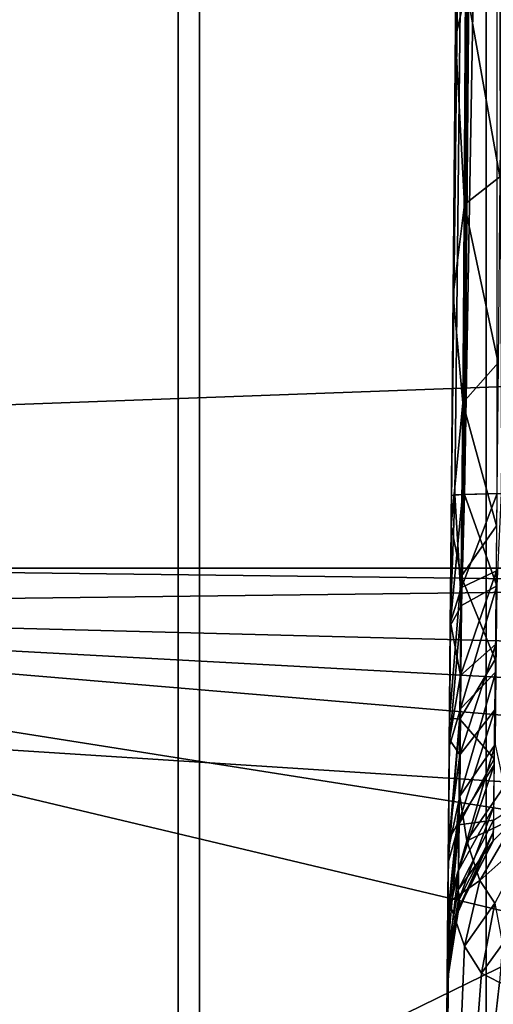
# Model space of a CAD drawing. Header units: millimetres. Extents: x -40 to 40, y -40 to 40.
# Tile 67 of 256: x -30.9 to -29.9, y 1 to 2.9. Entities that reach past the tile are written whole.
import ezdxf

# ---------------------------------------------------------------- set-up
doc = ezdxf.new("R2010")
doc.units = ezdxf.units.MM
doc.header["$LTSCALE"] = 26.699852
for name, color, linetype in [('1', 7, 'CONTINUOUS'), ('104', 7, 'CONTINUOUS'), ('109', 7, 'CONTINUOUS'), ('139', 7, 'CONTINUOUS'), ('144', 7, 'CONTINUOUS'), ('145', 7, 'CONTINUOUS'), ('16', 7, 'CONTINUOUS'), ('48', 7, 'CONTINUOUS'), ('60', 7, 'CONTINUOUS'), ('623', 7, 'CONTINUOUS'), ('624', 7, 'CONTINUOUS'), ('627', 7, 'CONTINUOUS'), ('628', 7, 'CONTINUOUS'), ('748', 7, 'CONTINUOUS'), ('749', 7, 'CONTINUOUS'), ('755', 7, 'CONTINUOUS')]:
    doc.layers.add(name, color=color, linetype=linetype)

msp = doc.modelspace()

# ---------------------------------------------------------------- linework, layer by layer
at = {"layer": '1', "linetype": 'Continuous'}
for points in [[(-27.9306, 27.9309), (-30.5342, 25.0582), (-27.9309, -27.9306), (-27.9306, 27.9309)], [(-30.5342, 25.0582), (-32.8434, 21.9445), (-30.5341, -25.0583), (-30.5342, 25.0582)], [(-27.9309, -27.9306), (-30.5342, 25.0582), (-30.5341, -25.0583), (-27.9309, -27.9306)], [(-30.5341, -25.0583), (-32.8434, 21.9445), (-32.843, -21.9451), (-30.5341, -25.0583)]]:
    msp.add_3dface(points, dxfattribs=at)
at = {"layer": '104', "linetype": 'Continuous'}
for points in [[(-31.8247, 3.3452, -730), (-32, 0, -730), (-25.272, 3.2921, -730), (-31.8247, 3.3452, -730)], [(-25.272, 3.2921, -730), (-32, 0, -730), (-25.9938, 2.6527, -730), (-25.272, 3.2921, -730)], [(-25.9938, 2.6527, -730), (-32, 0, -730), (-26.5416, 1.8593, -730), (-25.9938, 2.6527, -730)], [(-26.5416, 1.8593, -730), (-32, 0, -730), (-26.8837, 0.9576, -730), (-26.5416, 1.8593, -730)]]:
    msp.add_3dface(points, dxfattribs=at)
at = {"layer": '109', "linetype": 'Continuous'}
for points in [[(-10.5178, 1.9662, -733), (-32.3094, 3.515, -733), (-9.9773, 3.8656, -733), (-10.5178, 1.9662, -733)], [(-32.4523, 1.7603, -733), (-32.3094, 3.515, -733), (-23.8516, 1.8648, -733), (-32.4523, 1.7603, -733)], [(-23.2913, 2.0292, -733), (-32.3094, 3.515, -733), (-22.7081, 2.0291, -733), (-23.2913, 2.0292, -733)], [(-22.7081, 2.0291, -733), (-32.3094, 3.515, -733), (-10.5178, 1.9662, -733), (-22.7081, 2.0291, -733)], [(-23.8516, 1.8648, -733), (-32.3094, 3.515, -733), (-23.2913, 2.0292, -733), (-23.8516, 1.8648, -733)], [(-24.3422, 1.5495, -733), (-32.4523, 1.7603, -733), (-23.8516, 1.8648, -733), (-24.3422, 1.5495, -733)], [(-32.5, 0, -733), (-32.4523, 1.7603, -733), (-25.05, 0, -733), (-32.5, 0, -733)], [(-25.05, 0, -733), (-32.4523, 1.7603, -733), (-24.9669, 0.5777, -733), (-25.05, 0, -733)], [(-24.9669, 0.5777, -733), (-32.4523, 1.7603, -733), (-24.7243, 1.1088, -733), (-24.9669, 0.5777, -733)], [(-24.7243, 1.1088, -733), (-32.4523, 1.7603, -733), (-24.3422, 1.5495, -733), (-24.7243, 1.1088, -733)]]:
    msp.add_3dface(points, dxfattribs=at)
at = {"layer": '139', "linetype": 'Continuous'}
for points in [[(-29.8297, 10.9064, -733), (-29.9124, 10.0436, -733), (-29.8297, -10.9064, -733), (-29.8297, 10.9064, -733)], [(-29.9124, -10.0436, -733), (-29.9124, 10.0436, -733), (-30, 0, -733), (-29.9124, -10.0436, -733)], [(-29.8297, -10.9064, -733), (-29.9124, 10.0436, -733), (-29.9124, -10.0436, -733), (-29.8297, -10.9064, -733)]]:
    msp.add_3dface(points, dxfattribs=at)
at = {"layer": '144', "linetype": 'Continuous'}
for points in [[(-30, 0, -733), (-29.9124, 10.0436, -733), (-29.9124, 10.0436, -742.8247), (-30, 0, -733)], [(-30, 0, -733), (-29.9124, 10.0436, -742.8247), (-29.9698, 3.4607, -742.9396), (-30, 0, -733)], [(-29.9827, 1.9869, -821.5347), (-29.9124, 10.0436, -823.3247), (-29.9849, 1.7315, -821.4969), (-29.9827, 1.9869, -821.5347)], [(-29.9124, 10.0436, -823.3247), (-29.9827, 1.9869, -823.4653), (-29.9849, 1.7315, -821.4969), (-29.9124, 10.0436, -823.3247)], [(-29.9124, 10.0436, -821.6753), (-29.9124, 10.0436, -823.3247), (-29.9827, 1.9869, -821.5347), (-29.9124, 10.0436, -821.6753)], [(-30, 0, -733), (-29.9698, 3.4607, -742.9396), (-29.9746, 2.9116, -743.0105), (-30, 0, -733)], [(-29.9791, 2.3913, -743.2006), (-30, 0, -733), (-29.9746, 2.9116, -743.0105), (-29.9791, 2.3913, -743.2006)], [(-29.9832, 1.9258, -743.5006), (-30, 0, -733), (-29.9791, 2.3913, -743.2006), (-29.9832, 1.9258, -743.5006)], [(-29.9909, 1.0377, -820.7909), (-29.9827, 1.9869, -823.4653), (-29.985, 1.7239, -823.5053), (-29.9909, 1.0377, -820.7909)], [(-29.9901, 1.1354, -821.0297), (-29.9827, 1.9869, -823.4653), (-29.9909, 1.0377, -820.7909), (-29.9901, 1.1354, -821.0297)], [(-29.9887, 1.291, -821.2357), (-29.9827, 1.9869, -823.4653), (-29.9901, 1.1354, -821.0297), (-29.9887, 1.291, -821.2357)], [(-29.987, 1.4943, -821.395), (-29.9827, 1.9869, -823.4653), (-29.9887, 1.291, -821.2357), (-29.987, 1.4943, -821.395)], [(-29.9849, 1.7315, -821.4969), (-29.9827, 1.9869, -823.4653), (-29.987, 1.4943, -821.395), (-29.9849, 1.7315, -821.4969)], [(-29.9866, 1.5378, -743.8956), (-30, 0, -733), (-29.9832, 1.9258, -743.5006), (-29.9866, 1.5378, -743.8956)], [(-29.9871, 1.48, -823.6137), (-29.9909, 1.0377, -820.7909), (-29.985, 1.7239, -823.5053), (-29.9871, 1.48, -823.6137)], [(-29.9891, 1.2463, -744.3663), (-30, 0, -733), (-29.9866, 1.5378, -743.8956), (-29.9891, 1.2463, -744.3663)], [(-29.9889, 1.2735, -823.7827), (-29.9909, 1.0377, -820.7909), (-29.9871, 1.48, -823.6137), (-29.9889, 1.2735, -823.7827)], [(-29.9902, 1.1191, -824), (-29.9912, 1.0044, -820.5349), (-29.9889, 1.2735, -823.7827), (-29.9902, 1.1191, -824)], [(-29.9912, 1.0044, -820.5349), (-29.9909, 1.0377, -820.7909), (-29.9889, 1.2735, -823.7827), (-29.9912, 1.0044, -820.5349)], [(-29.9907, 1.0657, -744.889), (-30, 0, -733), (-29.9891, 1.2463, -744.3663), (-29.9907, 1.0657, -744.889)], [(-30, 0, -824), (-29.9912, 1.0044, -820.5349), (-29.9902, 1.1191, -824), (-30, 0, -824)], [(-29.9912, 1.0044, -745.4392), (-30, 0, -733), (-29.9907, 1.0657, -744.889), (-29.9912, 1.0044, -745.4392)], [(-29.9912, 1.0044, -820.5349), (-30, 0, -733), (-29.9912, 1.0044, -745.4392), (-29.9912, 1.0044, -820.5349)], [(-30, 0, -733), (-29.9912, 1.0044, -820.5349), (-30, 0, -824), (-30, 0, -733)]]:
    msp.add_3dface(points, dxfattribs=at)
at = {"layer": '145', "linetype": 'Continuous'}
for points in [[(-29.9827, 1.9869, -823.4653), (-29.888, 10.0461, -823.4787), (-29.9762, 1.9882, -823.5452), (-29.9827, 1.9869, -823.4653)], [(-29.9827, 1.9869, -823.4653), (-29.9124, 10.0436, -823.3247), (-29.888, 10.0461, -823.4787), (-29.9827, 1.9869, -823.4653)], [(-29.9762, 1.9882, -823.5452), (-29.888, 10.0461, -823.4787), (-29.9563, 1.9895, -823.6254), (-29.9762, 1.9882, -823.5452)], [(-29.9563, 1.9895, -823.6254), (-29.817, 10.0479, -823.6183), (-29.8825, 1.9913, -823.7654), (-29.9563, 1.9895, -823.6254)], [(-29.888, 10.0461, -823.4787), (-29.817, 10.0479, -823.6183), (-29.9563, 1.9895, -823.6254), (-29.888, 10.0461, -823.4787)]]:
    msp.add_3dface(points, dxfattribs=at)
at = {"layer": '16', "linetype": 'Continuous'}
for points in [[(-33.9501, 1.8406, -3.5), (-33.5521, 5.5004, -3.5), (33.9501, 1.8406, -3.5), (-33.9501, 1.8406, -3.5)], [(33.9501, 1.8406, -3.5), (-33.5521, 5.5004, -3.5), (5, 5.4103, -3.5), (33.9501, 1.8406, -3.5)], [(33.9501, -1.8406, -3.5), (-33.9501, 1.8406, -3.5), (33.9501, 1.8406, -3.5), (33.9501, -1.8406, -3.5)], [(-33.9501, -1.8406, -3.5), (-33.9501, 1.8406, -3.5), (33.9501, -1.8406, -3.5), (-33.9501, -1.8406, -3.5)]]:
    msp.add_3dface(points, dxfattribs=at)
at = {"layer": '48', "linetype": 'Continuous'}
for points in [[(-37.7549, 1.9155, -14), (-37.6094, 3.8257, -14), (-7.3415, 3.0413, -14), (-37.7549, 1.9155, -14)], [(-7.7938, 1.5503, -14), (-37.7549, 1.9155, -14), (-7.3415, 3.0413, -14), (-7.7938, 1.5503, -14)], [(-37.8035, 0, -14), (-37.7549, 1.9155, -14), (-7.9465, 0, -14), (-37.8035, 0, -14)], [(-7.9465, 0, -14), (-37.7549, 1.9155, -14), (-7.7938, 1.5503, -14), (-7.9465, 0, -14)]]:
    msp.add_3dface(points, dxfattribs=at)
at = {"layer": '60', "linetype": 'Continuous'}
for points in [[(-30.491, 17.6053, -11.5), (-30.4907, -17.6058, -11.5), (-28.4841, 20.6956, -11.5), (-30.491, 17.6053, -11.5)], [(-30.4907, -17.6058, -11.5), (-28.4837, -20.6961, -11.5), (-28.4841, 20.6956, -11.5), (-30.4907, -17.6058, -11.5)], [(-32.1643, 14.3216, -11.5), (-32.164, -14.3221, -11.5), (-30.491, 17.6053, -11.5), (-32.1643, 14.3216, -11.5)], [(-32.164, -14.3221, -11.5), (-30.4907, -17.6058, -11.5), (-30.491, 17.6053, -11.5), (-32.164, -14.3221, -11.5)]]:
    msp.add_3dface(points, dxfattribs=at)
at = {"layer": '623', "linetype": 'Continuous'}
for points in [[(-29.9746, 2.9116, -743.0105), (-29.9698, 3.4607, -742.9396), (-29.9521, 3.0097, -743.1374), (-29.9746, 2.9116, -743.0105)], [(-29.8811, 3.0393, -743.2781), (-29.8851, 2.6308, -743.4077), (-29.9521, 3.0097, -743.1374), (-29.8811, 3.0393, -743.2781)], [(-29.9746, 2.9116, -743.0105), (-29.9521, 3.0097, -743.1374), (-29.9561, 2.5745, -743.2753), (-29.9746, 2.9116, -743.0105)], [(-29.9521, 3.0097, -743.1374), (-29.8851, 2.6308, -743.4077), (-29.9561, 2.5745, -743.2753), (-29.9521, 3.0097, -743.1374)], [(-29.9791, 2.3913, -743.2006), (-29.9746, 2.9116, -743.0105), (-29.9561, 2.5745, -743.2753), (-29.9791, 2.3913, -743.2006)], [(-29.8851, 2.6308, -743.4077), (-29.8888, 2.2548, -743.6138), (-29.9561, 2.5745, -743.2753), (-29.8851, 2.6308, -743.4077)], [(-29.9791, 2.3913, -743.2006), (-29.9561, 2.5745, -743.2753), (-29.9598, 2.1741, -743.4948), (-29.9791, 2.3913, -743.2006)], [(-29.9561, 2.5745, -743.2753), (-29.8888, 2.2548, -743.6138), (-29.9598, 2.1741, -743.4948), (-29.9561, 2.5745, -743.2753)], [(-29.9832, 1.9258, -743.5006), (-29.9791, 2.3913, -743.2006), (-29.9598, 2.1741, -743.4948), (-29.9832, 1.9258, -743.5006)], [(-29.8888, 2.2548, -743.6138), (-29.8921, 1.9257, -743.8886), (-29.9598, 2.1741, -743.4948), (-29.8888, 2.2548, -743.6138)], [(-29.9832, 1.9258, -743.5006), (-29.9598, 2.1741, -743.4948), (-29.963, 1.8234, -743.7875), (-29.9832, 1.9258, -743.5006)], [(-29.9598, 2.1741, -743.4948), (-29.8921, 1.9257, -743.8886), (-29.963, 1.8234, -743.7875), (-29.9598, 2.1741, -743.4948)], [(-29.9866, 1.5378, -743.8956), (-29.9832, 1.9258, -743.5006), (-29.963, 1.8234, -743.7875), (-29.9866, 1.5378, -743.8956)], [(-29.8921, 1.9257, -743.8886), (-29.8947, 1.6558, -744.222), (-29.963, 1.8234, -743.7875), (-29.8921, 1.9257, -743.8886)], [(-29.9866, 1.5378, -743.8956), (-29.963, 1.8234, -743.7875), (-29.9657, 1.5359, -744.1426), (-29.9866, 1.5378, -743.8956)], [(-29.963, 1.8234, -743.7875), (-29.8947, 1.6558, -744.222), (-29.9657, 1.5359, -744.1426), (-29.963, 1.8234, -743.7875)], [(-29.8947, 1.6558, -744.222), (-29.8967, 1.4554, -744.6013), (-29.9657, 1.5359, -744.1426), (-29.8947, 1.6558, -744.222)], [(-29.9891, 1.2463, -744.3663), (-29.9866, 1.5378, -743.8956), (-29.9657, 1.5359, -744.1426), (-29.9891, 1.2463, -744.3663)], [(-29.9891, 1.2463, -744.3663), (-29.9657, 1.5359, -744.1426), (-29.9677, 1.3224, -744.5466), (-29.9891, 1.2463, -744.3663)], [(-29.9657, 1.5359, -744.1426), (-29.8967, 1.4554, -744.6013), (-29.9677, 1.3224, -744.5466), (-29.9657, 1.5359, -744.1426)], [(-29.8967, 1.4554, -744.6013), (-29.8979, 1.332, -745.0122), (-29.9677, 1.3224, -744.5466), (-29.8967, 1.4554, -744.6013)], [(-29.8983, 1.2903, -745.4392), (-29.8979, 1.332, -745.0122), (-29.7899, 1.401, -745.4392), (-29.8983, 1.2903, -745.4392)], [(-29.9677, 1.3224, -744.5466), (-29.8979, 1.332, -745.0122), (-29.9689, 1.1909, -744.9843), (-29.9677, 1.3224, -744.5466)], [(-29.8979, 1.332, -745.0122), (-29.8983, 1.2903, -745.4392), (-29.9689, 1.1909, -744.9843), (-29.8979, 1.332, -745.0122)], [(-29.9907, 1.0657, -744.889), (-29.9677, 1.3224, -744.5466), (-29.9689, 1.1909, -744.9843), (-29.9907, 1.0657, -744.889)], [(-29.9907, 1.0657, -744.889), (-29.9891, 1.2463, -744.3663), (-29.9677, 1.3224, -744.5466), (-29.9907, 1.0657, -744.889)], [(-29.9689, 1.1909, -744.9843), (-29.8983, 1.2903, -745.4392), (-29.9659, 1.1572, -745.4392), (-29.9689, 1.1909, -744.9843)], [(-29.9907, 1.0657, -744.889), (-29.9689, 1.1909, -744.9843), (-29.9693, 1.1466, -745.4392), (-29.9907, 1.0657, -744.889)], [(-29.9693, 1.1466, -745.4392), (-29.9689, 1.1909, -744.9843), (-29.9659, 1.1572, -745.4392), (-29.9693, 1.1466, -745.4392)], [(-29.9912, 1.0044, -745.4392), (-29.9907, 1.0657, -744.889), (-29.9693, 1.1466, -745.4392), (-29.9912, 1.0044, -745.4392)]]:
    msp.add_3dface(points, dxfattribs=at)
at = {"layer": '624', "linetype": 'Continuous'}
for points in [[(-29.8983, 1.2903, -745.4392), (-29.7899, 1.401, -745.4392), (-29.8982, 1.2904, -820.5348), (-29.8983, 1.2903, -745.4392)], [(-29.9659, 1.1572, -745.4392), (-29.8983, 1.2903, -745.4392), (-29.9638, 1.1633, -820.5348), (-29.9659, 1.1572, -745.4392)], [(-29.9638, 1.1633, -820.5348), (-29.8983, 1.2903, -745.4392), (-29.8982, 1.2904, -820.5348), (-29.9638, 1.1633, -820.5348)], [(-29.9693, 1.1466, -820.5348), (-29.9659, 1.1572, -745.4392), (-29.9638, 1.1633, -820.5348), (-29.9693, 1.1466, -820.5348)], [(-29.9693, 1.1466, -745.4392), (-29.9659, 1.1572, -745.4392), (-29.9693, 1.1466, -820.5348), (-29.9693, 1.1466, -745.4392)], [(-29.9912, 1.0044, -820.5349), (-29.9912, 1.0044, -745.4392), (-29.9693, 1.1466, -745.4392), (-29.9912, 1.0044, -820.5349)], [(-29.9912, 1.0044, -820.5349), (-29.9693, 1.1466, -745.4392), (-29.9842, 1.0838, -820.5348), (-29.9912, 1.0044, -820.5349)], [(-29.9842, 1.0838, -820.5348), (-29.9693, 1.1466, -745.4392), (-29.9693, 1.1466, -820.5348), (-29.9842, 1.0838, -820.5348)]]:
    msp.add_3dface(points, dxfattribs=at)
at = {"layer": '627', "linetype": 'Continuous'}
for points in [[(-29.9827, 1.9869, -821.5347), (-29.9849, 1.7315, -821.4969), (-29.9606, 1.9893, -821.388), (-29.9827, 1.9869, -821.5347)], [(-29.9849, 1.7315, -821.4969), (-29.9626, 1.8016, -821.3649), (-29.9606, 1.9893, -821.388), (-29.9849, 1.7315, -821.4969)], [(-29.9583, 1.9894, -821.3808), (-29.9626, 1.8016, -821.3649), (-29.8908, 1.9911, -821.246), (-29.9583, 1.9894, -821.3808)], [(-29.8917, 1.8351, -821.2251), (-29.8908, 1.9911, -821.246), (-29.9626, 1.8016, -821.3649), (-29.8917, 1.8351, -821.2251)], [(-29.9606, 1.9893, -821.388), (-29.9626, 1.8016, -821.3649), (-29.9583, 1.9894, -821.3808), (-29.9606, 1.9893, -821.388)], [(-29.9644, 1.6235, -821.3008), (-29.8917, 1.8351, -821.2251), (-29.9626, 1.8016, -821.3649), (-29.9644, 1.6235, -821.3008)], [(-29.8935, 1.687, -821.1718), (-29.8917, 1.8351, -821.2251), (-29.9644, 1.6235, -821.3008), (-29.8935, 1.687, -821.1718)], [(-29.9849, 1.7315, -821.4969), (-29.9644, 1.6235, -821.3008), (-29.9626, 1.8016, -821.3649), (-29.9849, 1.7315, -821.4969)], [(-29.9849, 1.7315, -821.4969), (-29.987, 1.4943, -821.395), (-29.9644, 1.6235, -821.3008), (-29.9849, 1.7315, -821.4969)], [(-29.9661, 1.4638, -821.1988), (-29.8935, 1.687, -821.1718), (-29.9644, 1.6235, -821.3008), (-29.9661, 1.4638, -821.1988)], [(-29.8951, 1.5542, -821.087), (-29.8935, 1.687, -821.1718), (-29.9661, 1.4638, -821.1988), (-29.8951, 1.5542, -821.087)], [(-29.987, 1.4943, -821.395), (-29.9661, 1.4638, -821.1988), (-29.9644, 1.6235, -821.3008), (-29.987, 1.4943, -821.395)], [(-29.9674, 1.3304, -821.064), (-29.8951, 1.5542, -821.087), (-29.9661, 1.4638, -821.1988), (-29.9674, 1.3304, -821.064)], [(-29.8965, 1.4432, -820.9749), (-29.8951, 1.5542, -821.087), (-29.9674, 1.3304, -821.064), (-29.8965, 1.4432, -820.9749)], [(-29.987, 1.4943, -821.395), (-29.9887, 1.291, -821.2357), (-29.9661, 1.4638, -821.1988), (-29.987, 1.4943, -821.395)], [(-29.9887, 1.291, -821.2357), (-29.9674, 1.3304, -821.064), (-29.9661, 1.4638, -821.1988), (-29.9887, 1.291, -821.2357)], [(-29.9685, 1.23, -820.9029), (-29.8965, 1.4432, -820.9749), (-29.9674, 1.3304, -821.064), (-29.9685, 1.23, -820.9029)], [(-29.8975, 1.3597, -820.8409), (-29.8965, 1.4432, -820.9749), (-29.9685, 1.23, -820.9029), (-29.8975, 1.3597, -820.8409)], [(-29.8981, 1.3079, -820.6918), (-29.8975, 1.3597, -820.8409), (-29.9691, 1.1677, -820.7236), (-29.8981, 1.3079, -820.6918)], [(-29.9691, 1.1677, -820.7236), (-29.8975, 1.3597, -820.8409), (-29.9685, 1.23, -820.9029), (-29.9691, 1.1677, -820.7236)], [(-29.9887, 1.291, -821.2357), (-29.9901, 1.1354, -821.0297), (-29.9674, 1.3304, -821.064), (-29.9887, 1.291, -821.2357)], [(-29.9901, 1.1354, -821.0297), (-29.9685, 1.23, -820.9029), (-29.9674, 1.3304, -821.064), (-29.9901, 1.1354, -821.0297)], [(-29.9693, 1.1466, -820.5348), (-29.8981, 1.3079, -820.6918), (-29.9691, 1.1677, -820.7236), (-29.9693, 1.1466, -820.5348)], [(-29.9693, 1.1466, -820.5348), (-29.9638, 1.1633, -820.5348), (-29.8981, 1.3079, -820.6918), (-29.9693, 1.1466, -820.5348)], [(-29.9638, 1.1633, -820.5348), (-29.8982, 1.2904, -820.5348), (-29.8981, 1.3079, -820.6918), (-29.9638, 1.1633, -820.5348)], [(-29.9909, 1.0377, -820.7909), (-29.9691, 1.1677, -820.7236), (-29.9685, 1.23, -820.9029), (-29.9909, 1.0377, -820.7909)], [(-29.9901, 1.1354, -821.0297), (-29.9909, 1.0377, -820.7909), (-29.9685, 1.23, -820.9029), (-29.9901, 1.1354, -821.0297)], [(-29.9912, 1.0044, -820.5349), (-29.9842, 1.0838, -820.5348), (-29.9691, 1.1677, -820.7236), (-29.9912, 1.0044, -820.5349)], [(-29.9909, 1.0377, -820.7909), (-29.9912, 1.0044, -820.5349), (-29.9691, 1.1677, -820.7236), (-29.9909, 1.0377, -820.7909)], [(-29.9842, 1.0838, -820.5348), (-29.9693, 1.1466, -820.5348), (-29.9691, 1.1677, -820.7236), (-29.9842, 1.0838, -820.5348)]]:
    msp.add_3dface(points, dxfattribs=at)
at = {"layer": '628', "linetype": 'Continuous'}
for points in [[(-29.9124, 10.0436, -821.6753), (-29.9827, 1.9869, -821.5347), (-29.9606, 1.9893, -821.388), (-29.9124, 10.0436, -821.6753)], [(-29.9124, 10.0436, -821.6753), (-29.9606, 1.9893, -821.388), (-29.9583, 1.9894, -821.3808), (-29.9124, 10.0436, -821.6753)], [(-29.9124, 10.0436, -821.6753), (-29.9583, 1.9894, -821.3808), (-29.888, 10.0461, -821.5213), (-29.9124, 10.0436, -821.6753)], [(-29.9583, 1.9894, -821.3808), (-29.8908, 1.9911, -821.246), (-29.888, 10.0461, -821.5213), (-29.9583, 1.9894, -821.3808)]]:
    msp.add_3dface(points, dxfattribs=at)
at = {"layer": '748', "linetype": 'Continuous'}
for points in [[(-29.985, 1.7239, -823.5053), (-29.9827, 1.9869, -823.4653), (-29.9762, 1.9882, -823.5452), (-29.985, 1.7239, -823.5053)], [(-29.985, 1.7239, -823.5053), (-29.9762, 1.9882, -823.5452), (-29.9626, 1.7648, -823.6462), (-29.985, 1.7239, -823.5053)], [(-29.9762, 1.9882, -823.5452), (-29.9563, 1.9895, -823.6254), (-29.9626, 1.7648, -823.6462), (-29.9762, 1.9882, -823.5452)], [(-29.9626, 1.7648, -823.6462), (-29.9563, 1.9895, -823.6254), (-29.8914, 1.8045, -823.7839), (-29.9626, 1.7648, -823.6462)], [(-29.9563, 1.9895, -823.6254), (-29.8825, 1.9913, -823.7654), (-29.8914, 1.8045, -823.7839), (-29.9563, 1.9895, -823.6254)], [(-29.9644, 1.5567, -823.7385), (-29.8914, 1.8045, -823.7839), (-29.8931, 1.6313, -823.8606), (-29.9644, 1.5567, -823.7385)], [(-29.9626, 1.7648, -823.6462), (-29.8914, 1.8045, -823.7839), (-29.9644, 1.5567, -823.7385), (-29.9626, 1.7648, -823.6462)], [(-29.9871, 1.48, -823.6137), (-29.9626, 1.7648, -823.6462), (-29.9644, 1.5567, -823.7385), (-29.9871, 1.48, -823.6137)], [(-29.9871, 1.48, -823.6137), (-29.985, 1.7239, -823.5053), (-29.9626, 1.7648, -823.6462), (-29.9871, 1.48, -823.6137)], [(-29.966, 1.3804, -823.8827), (-29.9644, 1.5567, -823.7385), (-29.8931, 1.6313, -823.8606), (-29.966, 1.3804, -823.8827)], [(-29.8945, 1.4845, -823.9804), (-29.966, 1.3804, -823.8827), (-29.8931, 1.6313, -823.8606), (-29.8945, 1.4845, -823.9804)], [(-29.966, 1.3804, -823.8827), (-29.9889, 1.2735, -823.7827), (-29.9644, 1.5567, -823.7385), (-29.966, 1.3804, -823.8827)], [(-29.9889, 1.2735, -823.7827), (-29.9871, 1.48, -823.6137), (-29.9644, 1.5567, -823.7385), (-29.9889, 1.2735, -823.7827)], [(-29.8945, 1.4845, -823.9804), (-29.9516, 1.2898, -824.0811), (-29.966, 1.3804, -823.8827), (-29.8945, 1.4845, -823.9804)], [(-29.8764, 1.3998, -824.1403), (-29.9516, 1.2898, -824.0811), (-29.8945, 1.4845, -823.9804), (-29.8764, 1.3998, -824.1403)], [(-29.9902, 1.1191, -824), (-29.966, 1.3804, -823.8827), (-29.9895, 1.1439, -824.0016), (-29.9902, 1.1191, -824)], [(-29.9902, 1.1191, -824), (-29.9889, 1.2735, -823.7827), (-29.966, 1.3804, -823.8827), (-29.9902, 1.1191, -824)], [(-29.966, 1.3804, -823.8827), (-29.9876, 1.167, -824.011), (-29.9895, 1.1439, -824.0016), (-29.966, 1.3804, -823.8827)], [(-29.9516, 1.2898, -824.0811), (-29.9876, 1.167, -824.011), (-29.966, 1.3804, -823.8827), (-29.9516, 1.2898, -824.0811)]]:
    msp.add_3dface(points, dxfattribs=at)
at = {"layer": '749', "linetype": 'Continuous'}
for points in [[(-30, 0, -824), (-29.9876, 1.167, -824.011), (-29.9561, 1.0777, -824.182), (-30, 0, -824)], [(-29.9876, 1.167, -824.011), (-30, 0, -824), (-29.9895, 1.1439, -824.0016), (-29.9876, 1.167, -824.011)], [(-30, 0, -824), (-29.9902, 1.1191, -824), (-29.9895, 1.1439, -824.0016), (-30, 0, -824)], [(-29.9221, 1.023, -824.3653), (-30, 0, -824), (-29.9561, 1.0777, -824.182), (-29.9221, 1.023, -824.3653)], [(-29.886, 1.0044, -824.5577), (-30, 0, -824), (-29.9221, 1.023, -824.3653), (-29.886, 1.0044, -824.5577)], [(-2.9479, 1.0044, -967.5923), (-30, 0, -824), (-29.886, 1.0044, -824.5577), (-2.9479, 1.0044, -967.5923)], [(-1.9349, 0.8077, -972.9804), (-30, 0, -824), (-2.9479, 1.0044, -967.5923), (-1.9349, 0.8077, -972.9804)]]:
    msp.add_3dface(points, dxfattribs=at)
at = {"layer": '755', "linetype": 'Continuous'}
for points in [[(-29.9516, 1.2898, -824.0811), (-29.8764, 1.3998, -824.1403), (-29.8505, 1.3379, -824.266), (-29.9516, 1.2898, -824.0811)], [(-29.9516, 1.2898, -824.0811), (-29.8505, 1.3379, -824.266), (-29.9254, 1.2103, -824.2277), (-29.9516, 1.2898, -824.0811)], [(-29.8505, 1.3379, -824.266), (-29.8223, 1.3018, -824.4014), (-29.9254, 1.2103, -824.2277), (-29.8505, 1.3379, -824.266)], [(-29.8223, 1.3018, -824.4014), (-29.895, 1.1644, -824.388), (-29.9254, 1.2103, -824.2277), (-29.8223, 1.3018, -824.4014)], [(-29.9876, 1.167, -824.011), (-29.9516, 1.2898, -824.0811), (-29.9254, 1.2103, -824.2277), (-29.9876, 1.167, -824.011)], [(-29.9561, 1.0777, -824.182), (-29.9876, 1.167, -824.011), (-29.9254, 1.2103, -824.2277), (-29.9561, 1.0777, -824.182)], [(-29.895, 1.1644, -824.388), (-29.9561, 1.0777, -824.182), (-29.9254, 1.2103, -824.2277), (-29.895, 1.1644, -824.388)], [(-29.9221, 1.023, -824.3653), (-29.9561, 1.0777, -824.182), (-29.895, 1.1644, -824.388), (-29.9221, 1.023, -824.3653)], [(-29.8795, 1.0816, -824.5565), (-29.9221, 1.023, -824.3653), (-29.895, 1.1644, -824.388), (-29.8795, 1.0816, -824.5565)], [(-29.886, 1.0044, -824.5577), (-29.9221, 1.023, -824.3653), (-29.8795, 1.0816, -824.5565), (-29.886, 1.0044, -824.5577)]]:
    msp.add_3dface(points, dxfattribs=at)

doc.saveas('drawing.dxf')
